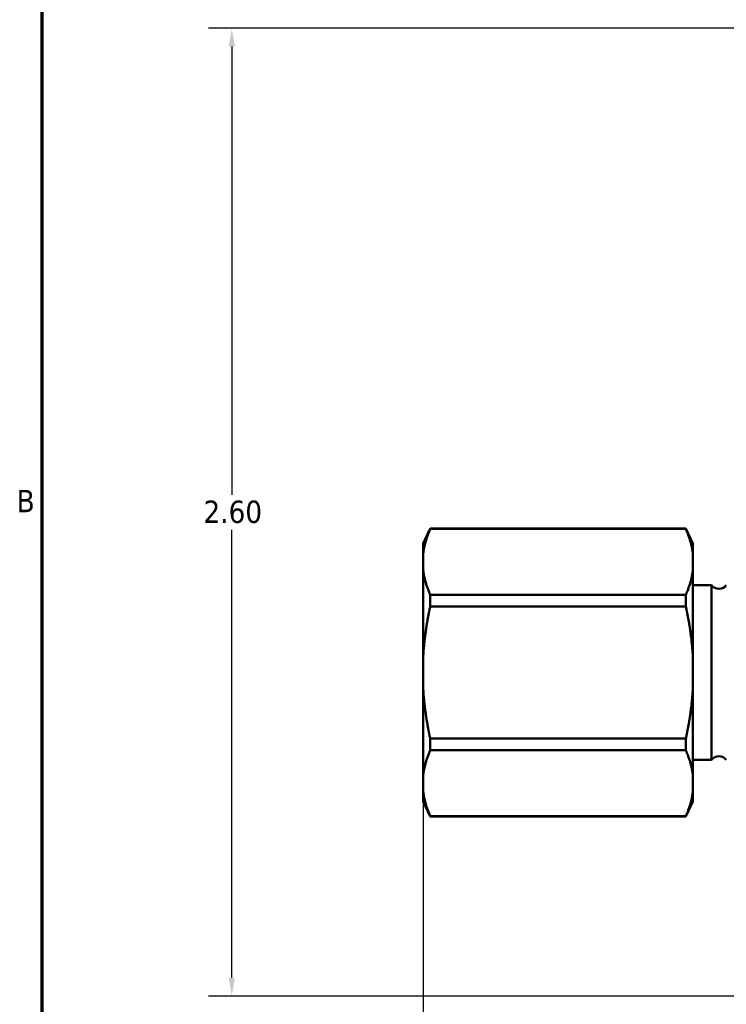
# Model space of a CAD drawing. Header units: inches. Extents: x 0.1 to 17, y 0.3 to 10.7.
# Tile 2 of 74: x 0.2 to 2.1, y 2.8 to 5.4. Entities that reach past the tile are written whole.
import ezdxf

# ---------------------------------------------------------------- set-up
doc = ezdxf.new("R2010")
doc.units = ezdxf.units.IN
doc.header["$LTSCALE"] = 0.5
doc.header["$MEASUREMENT"] = 0
for name, color, linetype, lineweight in [('Border (ANSI)', 7, 'Continuous', 70), ('Dimension (ANSI)', 7, 'Continuous', 25), ('Visible (ANSI)', 7, 'Continuous', 50)]:
    doc.layers.add(name, color=color, linetype=linetype, lineweight=lineweight)
doc.styles.add('Note Text (ANSI)', font='tahoma.ttf')
doc.dimstyles.new('Default (ANSI)', dxfattribs={"dimscale": 0.5, "dimtxt": 0.12, "dimasz": 0.098425, "dimexe": 0.125, "dimexo": 0.0625, "dimgap": 0.031496, "dimtad": 0, "dimtih": 1, "dimtoh": 1, "dimrnd": 1e-08, "dimzin": 4, "dimdsep": 46, "dimtxsty": 'Note Text (ANSI)', "dimcen": 0.09, "dimdle": 0.393701, "dimclrd": 256, "dimclre": 256, "dimclrt": 256, "dimadec": 0, "dimazin": 1, "dimtfac": 1, "dimtofl": 0, "dimtmove": 0, "dimatfit": 3, "dimfxl": 1, "dimtolj": 1, "dimtzin": 4, "dimlwd": -1, "dimlwe": -1, "dimarcsym": 0})

# ---------------------------------------------------------------- blocks, each defined once
blk = doc.blocks.new('Borders Default Border')
at = {"layer": 'Border (ANSI)', "flags": 128}
blk.add_lwpolyline([(0.5, 1), (0.5, 21), (33.5, 21), (33.5, 1), (0.5, 1)], dxfattribs=at)
at = {"layer": 'Border (ANSI)', "insert": (0.3634, 8.19), "char_height": 0.12, "attachment_point": 7, "style": 'Note Text (ANSI)'}
blk.add_mtext('B', dxfattribs=at)
blk = doc.blocks.new('*D6')
at = {"layer": 'Defpoints', "color": 0, "transparency": 16777216}
for p in [(1.2746, 3.3897), (10.8359, 3.0971), (1.2746, 2.1298)]:
    blk.add_point(p, dxfattribs=at)
at = {"layer": 'Dimension (ANSI)', "transparency": 16777216}
for p, q in [((1.2746, 3.3584), (1.2746, 2.0673)), ((10.8359, 3.0659), (10.8359, 2.0673)), ((1.3238, 2.1298), (5.9621, 2.1298)), ((10.7866, 2.1298), (6.1483, 2.1298))]:
    blk.add_line(p, q, dxfattribs=at)
for points in [[(1.3238, 2.138), (1.3238, 2.1216), (1.2746, 2.1298)], [(10.7866, 2.138), (10.7866, 2.1216), (10.8359, 2.1298)]]:
    blk.add_solid(points, dxfattribs=at)
at = {"layer": 'Dimension (ANSI)', "transparency": 16777216, "insert": (5.9778, 2.161), "char_height": 0.06, "attachment_point": 1, "style": 'Note Text (ANSI)'}
blk.add_mtext('\\A1;9.56', dxfattribs=at)
blk = doc.blocks.new('*D8')
at = {"layer": 'Defpoints', "color": 0, "transparency": 16777216}
for p in [(0.76, 5.3959), (4.9849, 5.3959), (4.8545, 2.7939)]:
    blk.add_point(p, dxfattribs=at)
at = {"layer": 'Dimension (ANSI)', "transparency": 16777216}
for p, q in [((4.9536, 5.3959), (0.6975, 5.3959)), ((0.76, 5.3467), (0.76, 4.1419)), ((0.76, 2.8431), (0.76, 4.0479)), ((4.8233, 2.7939), (0.6975, 2.7939))]:
    blk.add_line(p, q, dxfattribs=at)
for points in [[(0.7518, 5.3467), (0.7682, 5.3467), (0.76, 5.3959)], [(0.7518, 2.8431), (0.7682, 2.8431), (0.76, 2.7939)]]:
    blk.add_solid(points, dxfattribs=at)
at = {"layer": 'Dimension (ANSI)', "transparency": 16777216, "insert": (0.6838, 4.1262), "char_height": 0.06, "attachment_point": 1, "style": 'Note Text (ANSI)'}
blk.add_mtext('\\A1;2.60', dxfattribs=at)

msp = doc.modelspace()

# ---------------------------------------------------------------- linework, layer by layer
at = {"layer": 'Visible (ANSI)'}
for p, q in [((1.2746, 4.0109), (1.2932, 4.0509)), ((1.2932, 4.0509), (1.2932, 4.0504)), ((1.9803, 4.0509), (1.2932, 4.0509)), ((1.2932, 4.0504), (1.9803, 4.0504)), ((1.9803, 4.0509), (1.9803, 4.0504)), ((1.999, 4.0109), (1.9803, 4.0509)), ((1.2746, 4.0109), (1.2746, 3.985)), ((1.999, 4.0109), (1.999, 3.985)), ((1.2746, 3.985), (1.2746, 3.9382)), ((1.999, 3.985), (1.999, 3.9382)), ((1.2746, 3.9382), (1.2746, 3.7108)), ((1.999, 3.9382), (1.999, 3.7108)), ((1.999, 3.8988), (2.049, 3.8988)), ((2.049, 3.429), (2.049, 3.8988)), ((1.9803, 3.8728), (1.2932, 3.8728)), ((1.2932, 3.8728), (1.2932, 3.8415)), ((1.9803, 3.8728), (1.9803, 3.8415)), ((1.2932, 3.8415), (1.9803, 3.8415)), ((1.2746, 3.7108), (1.2746, 3.6171)), ((1.999, 3.7108), (1.999, 3.6171)), ((1.2746, 3.6171), (1.2746, 3.3897)), ((1.999, 3.6171), (1.999, 3.3897)), ((1.2932, 3.4863), (1.2932, 3.455)), ((1.9803, 3.4863), (1.2932, 3.4863)), ((1.9803, 3.4863), (1.9803, 3.455)), ((1.2932, 3.455), (1.9803, 3.455)), ((1.999, 3.429), (2.049, 3.429)), ((1.2746, 3.3897), (1.2746, 3.3428)), ((1.999, 3.3897), (1.999, 3.3428)), ((1.2746, 3.3428), (1.2746, 3.317)), ((1.999, 3.3428), (1.999, 3.317)), ((1.2746, 3.317), (1.2932, 3.277)), ((1.999, 3.317), (1.9803, 3.277)), ((1.9803, 3.2774), (1.2932, 3.2774)), ((1.2932, 3.2774), (1.2932, 3.277)), ((1.9803, 3.277), (1.2932, 3.277)), ((1.9803, 3.2774), (1.9803, 3.277))]:
    msp.add_line(p, q, dxfattribs=at)
for centre, start, end in [((2.069, 3.9138), 216.8699, 323.1301), ((2.069, 3.414), 36.8699, 143.1301)]:
    msp.add_arc(centre, 0.025, start, end, dxfattribs=at)
for points, weights in [([(1.2746, 3.985), (1.2785, 4.016), (1.2932, 4.0504)], [3.37150543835, 3.33123755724, 3.1869369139]), ([(1.9803, 4.0504), (1.9951, 4.016), (1.999, 3.985)], [3.1869369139, 3.33123755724, 3.37150543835]), ([(1.2932, 3.8728), (1.2785, 3.9073), (1.2746, 3.9382)], [3.1869369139, 3.33123755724, 3.37150543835]), ([(1.999, 3.9382), (1.9951, 3.9073), (1.9803, 3.8728)], [3.37150543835, 3.33123755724, 3.1869369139]), ([(1.2746, 3.7108), (1.2785, 3.7726), (1.2932, 3.8415)], [3.37150543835, 3.33123755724, 3.1869369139]), ([(1.9803, 3.8415), (1.9951, 3.7726), (1.999, 3.7108)], [3.1869369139, 3.33123755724, 3.37150543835]), ([(1.2932, 3.4863), (1.2785, 3.5553), (1.2746, 3.6171)], [3.1869369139, 3.33123755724, 3.37150543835]), ([(1.999, 3.6171), (1.9951, 3.5553), (1.9803, 3.4863)], [3.37150543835, 3.33123755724, 3.1869369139]), ([(1.2746, 3.3897), (1.2785, 3.4206), (1.2932, 3.455)], [3.37150543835, 3.33123755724, 3.1869369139]), ([(1.9803, 3.455), (1.9951, 3.4206), (1.999, 3.3897)], [3.1869369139, 3.33123755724, 3.37150543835]), ([(1.2932, 3.2774), (1.2785, 3.3119), (1.2746, 3.3428)], [3.1869369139, 3.33123755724, 3.37150543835]), ([(1.999, 3.3428), (1.9951, 3.3119), (1.9803, 3.2774)], [3.37150543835, 3.33123755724, 3.1869369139])]:
    msp.add_rational_spline(points, weights, degree=2, dxfattribs=at)

# ---------------------------------------------------------------- block references
at = {"xscale": 0.5, "yscale": 0.5, "zscale": 0.5}
msp.add_blockref('Borders Default Border', (0, 0), dxfattribs=at)

# ---------------------------------------------------------------- dimensions: what is measured, and where the dimension line sits
at = {"layer": 'Dimension (ANSI)'}
for base, p1, p2, angle, override, picture, middle in [((0.76, 5.3959), (4.8545, 2.7939), (4.9849, 5.3959), 270, {"dimgap": 0.031496, "dimdec": 2, "dimtol": 0, "dimlim": 0, "dimtp": 0, "dimtm": 0, "dimtdec": 2, "dimatfit": 1}, '*D8', (0.76, 4.0949)), ((1.2746, 2.1298), (10.8359, 3.0971), (1.2746, 3.3897), 180, {"dimgap": 0.031496, "dimtih": 0, "dimtoh": 0, "dimdec": 2, "dimtol": 0, "dimlim": 0, "dimtp": 0, "dimtm": 0, "dimtdec": 2, "dimatfit": 1}, '*D6', (6.0552, 2.1298))]:
    dim = msp.add_linear_dim(base=base, p1=p1, p2=p2, angle=angle, dimstyle='Default (ANSI)', override=override, dxfattribs=at)
    dim.commit()
    dim.dimension.update_dxf_attribs({"geometry": picture, "text_midpoint": middle, "dimtype": 160})

doc.saveas('drawing.dxf')
